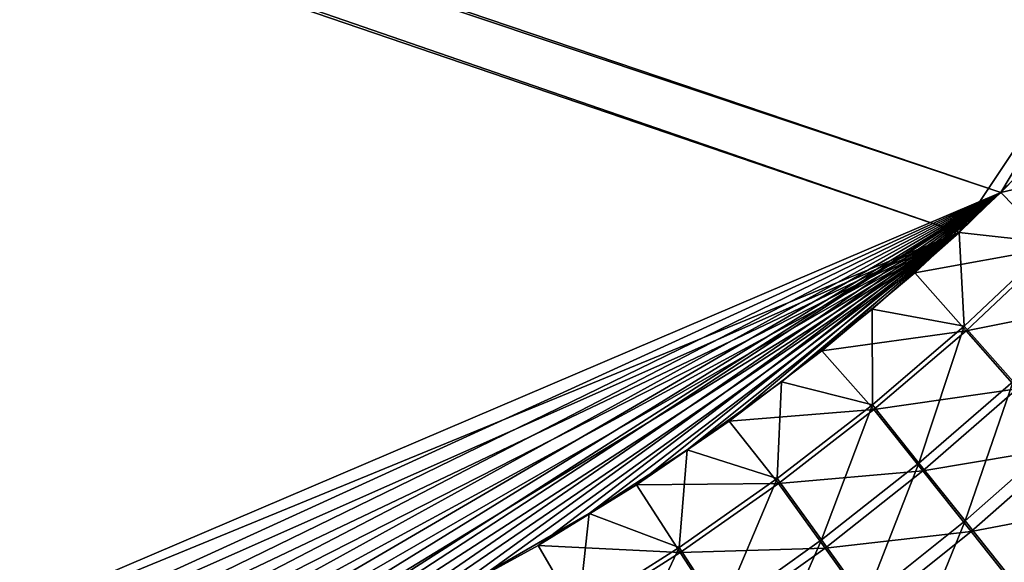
# Model space of a CAD drawing. Header units: metres. Extents: x -900 to 900, y -400 to 400.
# Tile 167 of 241: x 466 to 521, y -209 to -179. Entities that reach past the tile are written whole.
import ezdxf

# ---------------------------------------------------------------- set-up
doc = ezdxf.new("R2010")
doc.units = ezdxf.units.M

msp = doc.modelspace()

# ---------------------------------------------------------------- linework, layer by layer
at = {"layer": 'top'}
for points in [[(62.795345, -35.507481, -500.496002), (518.09021, -190.658234, -490.42038), (63.257637, -33.784927, -500.496002)], [(63.320282, -33.791721, -503.495331), (520.393921, -188.45813, -493.390167), (62.851711, -35.5509, -503.495331)], [(518.09021, -190.658234, -490.42038), (553.106445, -138.14418, -490.004761), (63.257637, -33.784927, -500.496002)], [(556.825012, -127.259506, -492.974121), (520.393921, -188.45813, -493.390167), (63.320282, -33.791721, -503.495331)], [(437.279114, -223.842056, -491.717743), (518.09021, -190.658234, -490.42038), (62.795345, -35.507481, -500.496002)], [(520.393921, -188.45813, -493.390167), (437.335358, -223.870071, -494.717072), (62.851711, -35.5509, -503.495331)], [(524.940674, -183.805832, -493.330048), (520.393921, -188.45813, -493.390167), (556.825012, -127.259506, -492.974121)], [(518.09021, -190.658234, -490.42038), (522.644226, -186.225739, -490.359344), (553.106445, -138.14418, -490.004761)], [(520.393921, -188.45813, -493.390167), (524.940674, -183.805832, -493.330048), (527.994629, -186.666229, -493.109589)], [(523.226501, -191.224335, -490.177795), (522.644226, -186.225739, -490.359344), (518.09021, -190.658234, -490.42038)], [(523.337769, -191.477264, -493.167603), (520.393921, -188.45813, -493.390167), (527.994629, -186.666229, -493.109589)], [(520.393921, -188.45813, -493.390167), (443.166534, -223.71463, -494.609009), (437.335358, -223.870071, -494.717072)], [(449.004364, -223.236893, -494.503418), (443.166534, -223.71463, -494.609009), (520.393921, -188.45813, -493.390167)], [(454.836853, -222.438812, -494.400391), (449.004364, -223.236893, -494.503418), (520.393921, -188.45813, -493.390167)], [(520.393921, -188.45813, -493.390167), (460.693512, -221.313553, -494.299286), (454.836853, -222.438812, -494.400391)], [(466.576263, -219.852722, -494.200043), (460.693512, -221.313553, -494.299286), (520.393921, -188.45813, -493.390167)], [(472.374176, -218.08316, -494.10437), (466.576263, -219.852722, -494.200043), (520.393921, -188.45813, -493.390167)], [(520.393921, -188.45813, -493.390167), (476.113892, -216.763931, -494.043793), (472.374176, -218.08316, -494.10437)], [(478.14621, -215.987137, -494.01123), (476.113892, -216.763931, -494.043793), (520.393921, -188.45813, -493.390167)], [(483.842773, -213.578735, -493.921265), (478.14621, -215.987137, -494.01123), (520.393921, -188.45813, -493.390167)], [(520.393921, -188.45813, -493.390167), (489.451599, -210.861404, -493.834564), (483.842773, -213.578735, -493.921265)], [(494.963257, -207.837082, -493.75119), (489.451599, -210.861404, -493.834564), (520.393921, -188.45813, -493.390167)], [(500.363434, -204.511017, -493.671234), (494.963257, -207.837082, -493.75119), (520.393921, -188.45813, -493.390167)], [(520.393921, -188.45813, -493.390167), (505.455383, -201.020493, -493.597443), (500.363434, -204.511017, -493.671234)], [(510.556488, -197.147537, -493.525055), (505.455383, -201.020493, -493.597443), (520.393921, -188.45813, -493.390167)], [(515.65564, -192.85997, -493.454346), (510.556488, -197.147537, -493.525055), (520.393921, -188.45813, -493.390167)], [(515.65564, -192.85997, -493.454346), (520.393921, -188.45813, -493.390167), (523.337769, -191.477264, -493.167603)], [(437.279114, -223.842056, -491.717743), (443.575165, -223.660156, -491.601166), (518.09021, -190.658234, -490.42038)], [(443.575165, -223.660156, -491.601166), (449.858368, -223.102371, -491.487854), (518.09021, -190.658234, -490.42038)], [(518.09021, -190.658234, -490.42038), (449.858368, -223.102371, -491.487854), (456.117004, -222.172226, -491.377808)], [(456.117004, -222.172226, -491.377808), (462.338409, -220.873459, -491.271118), (518.09021, -190.658234, -490.42038)], [(462.338409, -220.873459, -491.271118), (468.505676, -219.215271, -491.167877), (518.09021, -190.658234, -490.42038)], [(518.09021, -190.658234, -490.42038), (468.505676, -219.215271, -491.167877), (474.59726, -217.213058, -491.068268)], [(474.59726, -217.213058, -491.068268), (480.591248, -214.882462, -490.972443), (518.09021, -190.658234, -490.42038)], [(480.591248, -214.882462, -490.972443), (486.46582, -212.239212, -490.880554), (518.09021, -190.658234, -490.42038)], [(518.09021, -190.658234, -490.42038), (486.46582, -212.239212, -490.880554), (492.199188, -209.298965, -490.792816)], [(492.199188, -209.298965, -490.792816), (497.76944, -206.077408, -490.709351), (518.09021, -190.658234, -490.42038)], [(497.76944, -206.077408, -490.709351), (503.154877, -202.590195, -490.63031), (518.09021, -190.658234, -490.42038)], [(518.09021, -190.658234, -490.42038), (503.154877, -202.590195, -490.63031), (508.340515, -198.850876, -490.555847)], [(508.340515, -198.850876, -490.555847), (513.320618, -194.870087, -490.48587), (518.09021, -190.658234, -490.42038)], [(518.09021, -190.658234, -490.42038), (513.320618, -194.870087, -490.48587), (518.372864, -195.790604, -490.239655)], [(523.226501, -191.224335, -490.177795), (518.09021, -190.658234, -490.42038), (518.372864, -195.790604, -490.239655)], [(518.471558, -196.050323, -493.229462), (515.65564, -192.85997, -493.454346), (523.337769, -191.477264, -493.167603)], [(523.226501, -191.224335, -490.177795), (518.372864, -195.790604, -490.239655), (521.053833, -198.828476, -489.747498)], [(523.337769, -191.477264, -493.167603), (526.270569, -194.498108, -492.65921), (518.471558, -196.050323, -493.229462)], [(510.556488, -197.147537, -493.525055), (515.65564, -192.85997, -493.454346), (518.471558, -196.050323, -493.229462)], [(526.270569, -194.498108, -492.65921), (521.284912, -199.244263, -492.712402), (518.471558, -196.050323, -493.229462)], [(513.320618, -194.870087, -490.48587), (508.340515, -198.850876, -490.555847), (513.325134, -200.108536, -490.305237)], [(518.372864, -195.790604, -490.239655), (513.320618, -194.870087, -490.48587), (513.325134, -200.108536, -490.305237)], [(518.372864, -195.790604, -490.239655), (513.325134, -200.108536, -490.305237), (515.885315, -203.311935, -489.80365)], [(521.053833, -198.828476, -489.747498), (518.372864, -195.790604, -490.239655), (515.885315, -203.311935, -489.80365)], [(513.411926, -200.373917, -493.294983), (510.556488, -197.147537, -493.525055), (518.471558, -196.050323, -493.229462)], [(518.471558, -196.050323, -493.229462), (521.284912, -199.244263, -492.712402), (513.411926, -200.373917, -493.294983)], [(505.455383, -201.020493, -493.597443), (510.556488, -197.147537, -493.525055), (513.411926, -200.373917, -493.294983)], [(508.340515, -198.850876, -490.555847), (503.154877, -202.590195, -490.63031), (508.098907, -204.16658, -490.374359)], [(513.325134, -200.108536, -490.305237), (508.340515, -198.850876, -490.555847), (508.098907, -204.16658, -490.374359)], [(515.885315, -203.311935, -489.80365), (518.417847, -206.485901, -489.020477), (521.053833, -198.828476, -489.747498)], [(518.417847, -206.485901, -489.020477), (523.706848, -201.839066, -488.980408), (521.053833, -198.828476, -489.747498)], [(521.284912, -199.244263, -492.712402), (516.098083, -203.74176, -492.767975), (513.411926, -200.373917, -493.294983)], [(521.284912, -199.244263, -492.712402), (524.068848, -202.40947, -491.906433), (516.098083, -203.74176, -492.767975)], [(513.325134, -200.108536, -490.305237), (508.098907, -204.16658, -490.374359), (510.530212, -207.53627, -489.862061)], [(515.885315, -203.311935, -489.80365), (513.325134, -200.108536, -490.305237), (510.530212, -207.53627, -489.862061)], [(508.174469, -204.436523, -493.364075), (505.455383, -201.020493, -493.597443), (513.411926, -200.373917, -493.294983)], [(513.411926, -200.373917, -493.294983), (516.098083, -203.74176, -492.767975), (508.174469, -204.436523, -493.364075)], [(500.363434, -204.511017, -493.671234), (505.455383, -201.020493, -493.597443), (508.174469, -204.436523, -493.364075)], [(523.706848, -201.839066, -488.980408), (518.417847, -206.485901, -489.020477), (520.908264, -209.61235, -487.958862)], [(503.154877, -202.590195, -490.63031), (497.76944, -206.077408, -490.709351), (502.709717, -207.95314, -490.44693)], [(508.098907, -204.16658, -490.374359), (503.154877, -202.590195, -490.63031), (502.709717, -207.95314, -490.44693)], [(524.068848, -202.40947, -491.906433), (518.75531, -207.078659, -491.945099), (516.098083, -203.74176, -492.767975)], [(524.068848, -202.40947, -491.906433), (526.807922, -205.528397, -490.814636), (518.75531, -207.078659, -491.945099)], [(510.530212, -207.53627, -489.862061), (512.934387, -210.874207, -489.060669), (515.885315, -203.311935, -489.80365)], [(512.934387, -210.874207, -489.060669), (518.417847, -206.485901, -489.020477), (515.885315, -203.311935, -489.80365)], [(516.098083, -203.74176, -492.767975), (510.725159, -207.97908, -492.825745), (508.174469, -204.436523, -493.364075)], [(516.098083, -203.74176, -492.767975), (518.75531, -207.078659, -491.945099), (510.725159, -207.97908, -492.825745)], [(502.775055, -208.226654, -493.436523), (500.363434, -204.511017, -493.671234), (508.174469, -204.436523, -493.364075)], [(508.098907, -204.16658, -490.374359), (502.709717, -207.95314, -490.44693), (505.003479, -211.489868, -489.922516)], [(508.174469, -204.436523, -493.364075), (510.725159, -207.97908, -492.825745), (502.775055, -208.226654, -493.436523)], [(510.530212, -207.53627, -489.862061), (508.098907, -204.16658, -490.374359), (505.003479, -211.489868, -489.922516)], [(494.963257, -207.837082, -493.75119), (500.363434, -204.511017, -493.671234), (502.775055, -208.226654, -493.436523)], [(526.807922, -205.528397, -490.814636), (521.368347, -210.36557, -490.82962), (518.75531, -207.078659, -491.945099)], [(497.76944, -206.077408, -490.709351), (492.199188, -209.298965, -490.792816), (497.173157, -211.45665, -490.522797)], [(502.709717, -207.95314, -490.44693), (497.76944, -206.077408, -490.709351), (497.173157, -211.45665, -490.522797)], [(518.417847, -206.485901, -489.020477), (512.934387, -210.874207, -489.060669), (515.29718, -214.160858, -487.97345)], [(520.908264, -209.61235, -487.958862), (518.417847, -206.485901, -489.020477), (515.29718, -214.160858, -487.97345)], [(518.75531, -207.078659, -491.945099), (513.247314, -211.488235, -491.983673), (510.725159, -207.97908, -492.825745)], [(518.75531, -207.078659, -491.945099), (521.368347, -210.36557, -490.82962), (513.247314, -211.488235, -491.983673)], [(505.003479, -211.489868, -489.922516), (507.270508, -214.99231, -489.100555), (510.530212, -207.53627, -489.862061)], [(507.270508, -214.99231, -489.100555), (512.934387, -210.874207, -489.060669), (510.530212, -207.53627, -489.862061)], [(489.451599, -210.861404, -493.834564), (494.963257, -207.837082, -493.75119), (497.229431, -211.732849, -493.512238)], [(497.229431, -211.732849, -493.512238), (494.963257, -207.837082, -493.75119), (502.775055, -208.226654, -493.436523)], [(502.709717, -207.95314, -490.44693), (497.173157, -211.45665, -490.522797), (499.319855, -215.161087, -489.984772)], [(502.775055, -208.226654, -493.436523), (505.181091, -211.944672, -492.885468), (497.229431, -211.732849, -493.512238)], [(505.003479, -211.489868, -489.922516), (502.709717, -207.95314, -490.44693), (499.319855, -215.161087, -489.984772)], [(510.725159, -207.97908, -492.825745), (505.181091, -211.944672, -492.885468), (502.775055, -208.226654, -493.436523)], [(510.725159, -207.97908, -492.825745), (513.247314, -211.488235, -491.983673), (505.181091, -211.944672, -492.885468)]]:
    msp.add_3dface(points, dxfattribs=at)

doc.saveas('drawing.dxf')
